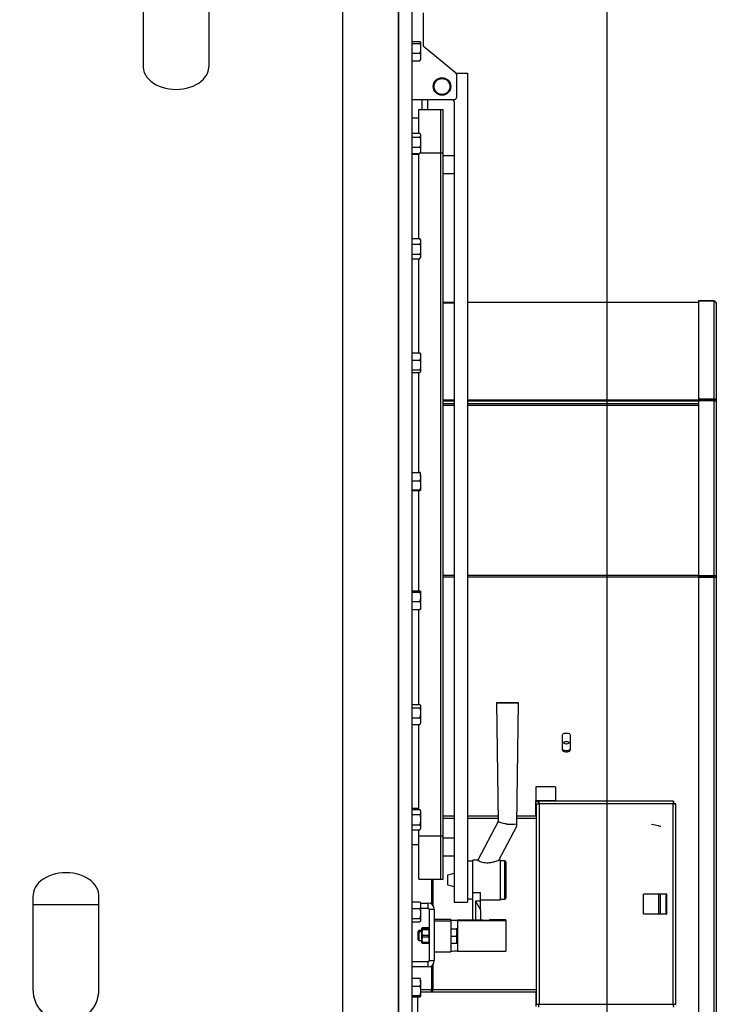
# Model space of a CAD drawing. Header units: metres. Extents: x -44 to 208, y -13 to 238.
# Tile 60 of 154: x 30.947 to 31.576, y 101.257 to 102.146. Entities that reach past the tile are written whole.
import ezdxf

# ---------------------------------------------------------------- set-up
doc = ezdxf.new("R2010")
doc.units = ezdxf.units.M
doc.header["$MEASUREMENT"] = 0
doc.layers.add('HTC-EST', color=253, linetype='Continuous')

# ---------------------------------------------------------------- blocks, each defined once
blk = doc.blocks.new('LS- 19')
for p, q in [((-131.12641, 57.59345), (-131.12641, 58.76537)), ((-131.1138, 57.59345), (-131.1138, 58.76537)), ((-131.17686, 58.73557), (-131.17686, 57.62325)), ((-131.12641, 58.73557), (-131.12641, 57.62325)), ((-131.35692, 58.62099), (-131.35692, 58.55421)), ((-131.29734, 58.55421), (-131.29734, 58.62099)), ((-131.10387, 58.60238), (-131.10387, 58.57259)), ((-131.1138, 58.57645), (-131.10706, 58.57645)), ((-131.10635, 58.57571), (-131.10644, 58.57586)), ((-131.10635, 58.57571), (-131.10635, 58.57556)), ((-131.10635, 58.57556), (-131.10635, 58.57032)), ((-131.1138, 58.57466), (-131.10706, 58.57466)), ((-131.1138, 58.56598), (-131.10706, 58.56598)), ((-131.10635, 58.57032), (-131.10635, 58.56253)), ((-131.10387, 58.57259), (-131.07479, 58.54836)), ((-131.1138, 58.55908), (-131.10706, 58.55908)), ((-131.10644, 58.55966), (-131.10635, 58.55982)), ((-131.10635, 58.56253), (-131.10635, 58.55982)), ((-131.0743, 58.54776), (-131.06414, 58.54776)), ((-131.07407, 58.54683), (-131.07407, 58.52591)), ((-131.06414, 58.54776), (-131.06414, 57.79992)), ((-131.07606, 58.52393), (-131.1138, 58.52393)), ((-131.10486, 58.51499), (-131.10486, 58.52393)), ((-131.09989, 58.51499), (-131.09989, 58.52393)), ((-131.07606, 58.52194), (-131.07606, 57.79992)), ((-131.10784, 58.51499), (-131.08798, 58.51499)), ((-131.10784, 58.49363), (-131.10784, 58.51499)), ((-131.08798, 58.51499), (-131.08599, 58.51499)), ((-131.08798, 58.47594), (-131.08798, 58.51499)), ((-131.08798, 58.47594), (-131.08798, 58.51499)), ((-131.08599, 58.47594), (-131.08599, 58.51499)), ((-131.10784, 58.50715), (-131.1138, 58.50715)), ((-131.1138, 58.49363), (-131.10706, 58.49363)), ((-131.1138, 58.49012), (-131.10706, 58.49012)), ((-131.10635, 58.49248), (-131.10673, 58.49313)), ((-131.10635, 58.49248), (-131.10635, 58.49188)), ((-131.10635, 58.49188), (-131.10635, 58.48558)), ((-131.1138, 58.48103), (-131.10706, 58.48103)), ((-131.10635, 58.48558), (-131.10635, 58.47823)), ((-131.10635, 58.47823), (-131.10635, 58.47659)), ((-131.1138, 58.47544), (-131.10706, 58.47544)), ((-131.10784, 58.47454), (-131.1138, 58.47454)), ((-131.10784, 58.39874), (-131.10784, 58.47544)), ((-131.10674, 58.47594), (-131.08798, 58.47594)), ((-131.10673, 58.47594), (-131.10635, 58.47659)), ((-131.08798, 58.47594), (-131.08599, 58.47594)), ((-131.08798, 57.85958), (-131.08798, 58.47594)), ((-131.08798, 57.85958), (-131.08798, 58.47594)), ((-131.08599, 57.85958), (-131.08599, 58.47594)), ((-131.07606, 58.47327), (-131.08599, 58.47327)), ((-131.08599, 58.45738), (-131.07606, 58.45738)), ((-131.1138, 58.39874), (-131.10706, 58.39874)), ((-131.1069, 58.39845), (-131.10706, 58.39874)), ((-131.10635, 58.39753), (-131.10688, 58.39846)), ((-131.10635, 58.39753), (-131.10635, 58.39619)), ((-131.1138, 58.39365), (-131.10706, 58.39365)), ((-131.10635, 58.39619), (-131.10635, 58.38907)), ((-131.10635, 58.38907), (-131.10635, 58.38246)), ((-131.1138, 58.38449), (-131.10706, 58.38449)), ((-131.1138, 58.38043), (-131.10706, 58.38043)), ((-131.10784, 58.29542), (-131.10784, 58.38043)), ((-131.10688, 58.38071), (-131.10635, 58.38164)), ((-131.10635, 58.38246), (-131.10635, 58.38164)), ((-131.07606, 58.34078), (-131.08599, 58.34078)), ((-131.08599, 58.34047), (-131.07606, 58.34047)), ((-130.85558, 58.34078), (-131.06414, 58.34078)), ((-130.84167, 58.34228), (-130.85558, 58.34228)), ((-130.85558, 58.34228), (-130.85558, 58.34219)), ((-130.84167, 58.34219), (-130.85558, 58.34219)), ((-130.85558, 58.34219), (-130.85558, 58.25382)), ((-130.84167, 58.34228), (-130.84167, 58.34219)), ((-130.84167, 58.34219), (-130.84167, 58.25382)), ((-130.83939, 58.34012), (-130.83939, 58.25206)), ((-131.1138, 58.29542), (-131.10706, 58.29542)), ((-131.10635, 58.2945), (-131.10652, 58.29479)), ((-131.10635, 58.2945), (-131.10635, 58.29218)), ((-131.10635, 58.29218), (-131.10635, 58.2845)), ((-131.1138, 58.28893), (-131.10706, 58.28893)), ((-131.10635, 58.2845), (-131.10635, 58.27888)), ((-131.1138, 58.28007), (-131.10706, 58.28007)), ((-131.1138, 58.27769), (-131.10706, 58.27769)), ((-131.10784, 58.18764), (-131.10784, 58.27769)), ((-131.10652, 58.27832), (-131.10635, 58.27861)), ((-131.10635, 58.27888), (-131.10635, 58.27861)), ((-131.08599, 58.25321), (-131.07606, 58.25321)), ((-131.08599, 58.25214), (-131.07606, 58.25214)), ((-131.08599, 58.24971), (-131.07606, 58.24971)), ((-131.08599, 58.24823), (-131.07606, 58.24823)), ((-131.06414, 58.25321), (-130.85558, 58.25321)), ((-131.06414, 58.25214), (-130.85558, 58.25214)), ((-131.06414, 58.24971), (-130.85558, 58.24971)), ((-131.06414, 58.24823), (-130.85558, 58.24823)), ((-130.85558, 58.25382), (-130.85558, 58.25275)), ((-130.84167, 58.25382), (-130.85558, 58.25382)), ((-130.84167, 58.25275), (-130.85558, 58.25275)), ((-130.85558, 58.25231), (-130.85558, 58.09428)), ((-130.84167, 58.25231), (-130.85558, 58.25231)), ((-130.84167, 58.25382), (-130.84167, 58.25275)), ((-130.84167, 58.25231), (-130.84167, 58.09428)), ((-130.84089, 58.25321), (-130.84068, 58.25321)), ((-130.83939, 58.25206), (-130.83939, 58.09459)), ((-131.1138, 58.18764), (-131.10706, 58.18764)), ((-131.10635, 58.18383), (-131.10635, 58.18734)), ((-131.1138, 58.18001), (-131.10706, 58.18001)), ((-131.10635, 58.18383), (-131.10635, 58.1759)), ((-131.10635, 58.1759), (-131.10635, 58.17148)), ((-131.1138, 58.17178), (-131.10706, 58.17178)), ((-131.1138, 58.17118), (-131.10706, 58.17118)), ((-131.10784, 58.08074), (-131.10784, 58.17118)), ((-131.08599, 58.09486), (-131.07606, 58.09486)), ((-131.08599, 58.09328), (-131.07606, 58.09328)), ((-131.06414, 58.09486), (-130.85558, 58.09486)), ((-131.06414, 58.09328), (-130.85558, 58.09328)), ((-130.84167, 58.09428), (-130.85558, 58.09428)), ((-130.84167, 58.09385), (-130.85558, 58.09385)), ((-130.85558, 58.09271), (-130.85558, 58.09385)), ((-130.84167, 58.09271), (-130.85558, 58.09271)), ((-130.85558, 58.09271), (-130.85558, 57.61647)), ((-130.84167, 58.09271), (-130.84167, 58.09385)), ((-130.84167, 58.09271), (-130.84167, 57.61647)), ((-130.83939, 58.09459), (-130.83939, 57.61863)), ((-131.1138, 58.08074), (-131.10706, 58.08074)), ((-131.1138, 58.07954), (-131.10706, 58.07954)), ((-131.10635, 58.08014), (-131.10635, 58.07531)), ((-131.1138, 58.07107), (-131.10706, 58.07107)), ((-131.10635, 58.07531), (-131.10635, 58.06743)), ((-131.1138, 58.06379), (-131.10706, 58.06379)), ((-131.10784, 57.97839), (-131.10784, 58.06379)), ((-131.10635, 58.06743), (-131.10635, 58.06432)), ((-131.03786, 57.97967), (-131.03636, 57.87245)), ((-131.01945, 57.87043), (-131.01792, 57.97967)), ((-131.1138, 57.97823), (-131.10706, 57.97823)), ((-131.1138, 57.97529), (-131.10706, 57.97529)), ((-131.10635, 57.97718), (-131.10661, 57.97763)), ((-131.10635, 57.97718), (-131.10635, 57.97676)), ((-131.10635, 57.97676), (-131.10635, 57.97079)), ((-131.10635, 57.97079), (-131.10635, 57.96326)), ((-131.1138, 57.96629), (-131.10706, 57.96629)), ((-131.10635, 57.96326), (-131.10635, 57.96129)), ((-131.1138, 57.96024), (-131.10706, 57.96024)), ((-131.10784, 57.88346), (-131.10784, 57.96024)), ((-131.10706, 57.96024), (-131.10663, 57.96085)), ((-131.10661, 57.96084), (-131.10635, 57.96129)), ((-130.97823, 57.93683), (-130.97823, 57.95082)), ((-130.97128, 57.95082), (-130.97128, 57.93683)), ((-131.00241, 57.90401), (-131.00241, 57.8914)), ((-130.98454, 57.90401), (-131.00241, 57.90401)), ((-130.98454, 57.90401), (-130.98454, 57.8914)), ((-130.98454, 57.8914), (-131.00241, 57.8914)), ((-131.00241, 57.8904), (-131.00241, 57.8914)), ((-130.87812, 57.8909), (-130.99958, 57.8909)), ((-130.99958, 57.8909), (-130.99958, 57.88891)), ((-130.98454, 57.8909), (-130.98454, 57.8914)), ((-130.87812, 57.8909), (-130.87812, 57.88891)), ((-131.10784, 57.88428), (-131.1138, 57.88428)), ((-131.1138, 57.88346), (-131.10706, 57.88346)), ((-131.10635, 57.88223), (-131.10706, 57.88346)), ((-131.10635, 57.88223), (-131.10635, 57.88117)), ((-131.00241, 57.87749), (-131.00241, 57.8904)), ((-130.99958, 57.8904), (-131.00241, 57.8904)), ((-131.00192, 57.88856), (-131.00192, 57.70752)), ((-131.00192, 57.88856), (-130.99993, 57.88856)), ((-130.99943, 57.88842), (-130.99943, 57.70766)), ((-130.87827, 57.88842), (-130.99943, 57.88842)), ((-130.87827, 57.70766), (-130.87827, 57.88842)), ((-130.87579, 57.88856), (-130.87777, 57.88856)), ((-130.87579, 57.70752), (-130.87579, 57.88856)), ((-131.1138, 57.87887), (-131.10706, 57.87887)), ((-131.10635, 57.88117), (-131.10635, 57.87429)), ((-131.10635, 57.87429), (-131.10635, 57.8674)), ((-131.07606, 57.87749), (-131.08599, 57.87749)), ((-131.08599, 57.87551), (-131.07606, 57.87551)), ((-131.03643, 57.87749), (-131.06414, 57.87749)), ((-131.06414, 57.87551), (-131.0364, 57.87551)), ((-131.01938, 57.87551), (-131.00192, 57.87551)), ((-131.00241, 57.87749), (-131.01935, 57.87749)), ((-131.00192, 57.87749), (-131.00241, 57.87749)), ((-131.1138, 57.8697), (-131.10706, 57.8697)), ((-131.1138, 57.86511), (-131.10706, 57.86511)), ((-131.10784, 57.85958), (-131.10784, 57.86511)), ((-131.10706, 57.86511), (-131.10635, 57.86634)), ((-131.10635, 57.8674), (-131.10635, 57.86634)), ((-131.03636, 57.87247), (-131.05473, 57.83766)), ((-131.03564, 57.83766), (-131.01945, 57.86834)), ((-131.01945, 57.86834), (-131.01945, 57.87043)), ((-131.10784, 57.85958), (-131.08798, 57.85958)), ((-131.10784, 57.82053), (-131.10784, 57.85958)), ((-131.08798, 57.85958), (-131.08599, 57.85958)), ((-131.08798, 57.82053), (-131.08798, 57.85958)), ((-131.08599, 57.82053), (-131.08599, 57.85958)), ((-131.07606, 57.85752), (-131.08599, 57.85752)), ((-131.10784, 57.85167), (-131.1138, 57.85167)), ((-131.08599, 57.84163), (-131.07606, 57.84163)), ((-131.05473, 57.83766), (-131.05917, 57.83766)), ((-131.05917, 57.80837), (-131.05917, 57.83766)), ((-131.03435, 57.83766), (-131.03569, 57.83766)), ((-131.03435, 57.8019), (-131.03435, 57.83766)), ((-131.05917, 57.83667), (-131.06414, 57.83667)), ((-131.03037, 57.83716), (-131.03435, 57.83716)), ((-131.03037, 57.80286), (-131.03037, 57.83716)), ((-131.02938, 57.83617), (-131.02938, 57.80383)), ((-131.10784, 57.82053), (-131.08798, 57.82053)), ((-131.09652, 57.82053), (-131.09652, 57.79806)), ((-131.09532, 57.82053), (-131.09532, 57.79702)), ((-131.08798, 57.82053), (-131.08599, 57.82053)), ((-131.07606, 57.82574), (-131.08202, 57.82414)), ((-131.08202, 57.82414), (-131.08202, 57.81542)), ((-131.08202, 57.81542), (-131.07606, 57.81382)), ((-131.45624, 57.80532), (-131.45624, 57.79768)), ((-131.39665, 57.79768), (-131.39665, 57.80532)), ((-131.06414, 57.8029), (-131.05917, 57.8029)), ((-131.05222, 57.80837), (-131.05917, 57.80837)), ((-131.05917, 57.78349), (-131.05917, 57.80837)), ((-131.05222, 57.80073), (-131.05222, 57.80837)), ((-131.05222, 57.8019), (-131.03435, 57.8019)), ((-131.03435, 57.8024), (-131.03037, 57.8024)), ((-131.03037, 57.8024), (-131.03037, 57.80286)), ((-131.02938, 57.80383), (-131.02938, 57.80339)), ((-130.90506, 57.7891), (-130.90506, 57.80698)), ((-130.89142, 57.80698), (-130.90506, 57.80698)), ((-130.89142, 57.7891), (-130.89142, 57.80698)), ((-130.8897, 57.80698), (-130.89142, 57.80698)), ((-130.8897, 57.7891), (-130.8897, 57.80698)), ((-130.88473, 57.80698), (-130.8897, 57.80698)), ((-130.88473, 57.7891), (-130.88473, 57.80698)), ((-130.8842, 57.80698), (-130.88473, 57.80698)), ((-130.8842, 57.7891), (-130.8842, 57.80698)), ((-131.45624, 57.79768), (-131.45624, 57.72121)), ((-131.39665, 57.72121), (-131.39665, 57.79768)), ((-131.1138, 57.80006), (-131.10706, 57.80006)), ((-131.1138, 57.79401), (-131.10706, 57.79401)), ((-131.10662, 57.79945), (-131.10706, 57.80006)), ((-131.10635, 57.799), (-131.10661, 57.79946)), ((-131.10635, 57.799), (-131.10635, 57.79703)), ((-131.10635, 57.799), (-131.09965, 57.799)), ((-131.10635, 57.79703), (-131.10635, 57.78951)), ((-131.10635, 57.79428), (-131.09965, 57.79428)), ((-131.09965, 57.79428), (-131.09965, 57.799)), ((-131.09865, 57.79329), (-131.09865, 57.74711)), ((-131.09394, 57.79329), (-131.09865, 57.79329)), ((-131.09394, 57.79329), (-131.09394, 57.74711)), ((-131.07606, 57.79992), (-131.06414, 57.79992)), ((-131.05222, 57.80073), (-131.05669, 57.80073)), ((-131.05669, 57.80073), (-131.05669, 57.78349)), ((-131.05669, 57.80073), (-131.05222, 57.79289)), ((-131.05222, 57.79289), (-131.05222, 57.80073)), ((-131.1138, 57.78501), (-131.10706, 57.78501)), ((-131.10635, 57.78951), (-131.10635, 57.78354)), ((-131.07904, 57.78426), (-131.09394, 57.78426)), ((-131.07904, 57.78356), (-131.07904, 57.78426)), ((-131.05222, 57.79289), (-131.05222, 57.78349)), ((-130.89142, 57.7891), (-130.90506, 57.7891)), ((-130.8897, 57.7891), (-130.89142, 57.7891)), ((-130.88473, 57.7891), (-130.8897, 57.7891)), ((-130.8842, 57.7891), (-130.88473, 57.7891)), ((-131.1138, 57.78206), (-131.10706, 57.78206)), ((-131.10661, 57.78266), (-131.10635, 57.78311)), ((-131.10635, 57.78354), (-131.10635, 57.78311)), ((-131.10493, 57.77665), (-131.10511, 57.77634)), ((-131.10511, 57.77531), (-131.10511, 57.77634)), ((-131.10493, 57.77562), (-131.10511, 57.77531)), ((-131.10511, 57.76302), (-131.10511, 57.77531)), ((-131.10459, 57.77575), (-131.10453, 57.77607)), ((-131.10453, 57.77607), (-131.10453, 57.77665)), ((-131.09923, 57.77665), (-131.10453, 57.77665)), ((-131.10453, 57.77607), (-131.09923, 57.77607)), ((-131.10453, 57.77503), (-131.10453, 57.77562)), ((-131.09923, 57.77562), (-131.10453, 57.77562)), ((-131.09923, 57.77607), (-131.09923, 57.77665)), ((-131.09923, 57.77607), (-131.09916, 57.77575)), ((-131.09923, 57.77503), (-131.09923, 57.77562)), ((-131.09865, 57.77634), (-131.09883, 57.77665)), ((-131.09865, 57.77531), (-131.09883, 57.77562)), ((-131.09394, 57.7829), (-131.07904, 57.7829)), ((-131.07904, 57.7829), (-131.07904, 57.78321)), ((-131.07904, 57.7829), (-131.07904, 57.7551)), ((-131.07904, 57.77562), (-131.07415, 57.77562)), ((-131.07415, 57.77562), (-131.07358, 57.77239)), ((-131.07358, 57.77562), (-131.07358, 57.77239)), ((-131.05024, 57.78349), (-131.07308, 57.78349)), ((-131.07308, 57.78329), (-131.02938, 57.78329)), ((-131.07308, 57.78329), (-131.07308, 57.75549)), ((-131.03534, 57.78403), (-131.04428, 57.78381)), ((-131.04428, 57.78381), (-131.04428, 57.78356)), ((-131.02938, 57.78403), (-131.03534, 57.78403)), ((-131.02938, 57.78329), (-131.02938, 57.78403)), ((-131.02938, 57.78329), (-131.02938, 57.75549)), ((-131.10784, 57.77417), (-131.10883, 57.77318)), ((-131.10883, 57.77318), (-131.10883, 57.77214)), ((-131.10784, 57.77314), (-131.10883, 57.77214)), ((-131.10883, 57.77214), (-131.10883, 57.76618)), ((-131.10511, 57.77417), (-131.10784, 57.77417)), ((-131.10784, 57.77417), (-131.10784, 57.77314)), ((-131.10511, 57.77314), (-131.10784, 57.77314)), ((-131.10784, 57.77314), (-131.10784, 57.76519)), ((-131.10453, 57.77503), (-131.09923, 57.77503)), ((-131.10453, 57.76858), (-131.10453, 57.76975)), ((-131.09923, 57.76975), (-131.10453, 57.76975)), ((-131.10453, 57.76858), (-131.09923, 57.76858)), ((-131.09923, 57.76858), (-131.09923, 57.76975)), ((-131.07904, 57.76916), (-131.07415, 57.76916)), ((-131.07415, 57.76916), (-131.07358, 57.76594)), ((-131.07358, 57.76594), (-131.07358, 57.77239)), ((-131.10883, 57.76618), (-131.10784, 57.76519)), ((-131.10784, 57.76519), (-131.10511, 57.76519)), ((-131.10511, 57.76302), (-131.10493, 57.76271)), ((-131.10453, 57.76271), (-131.10453, 57.76329)), ((-131.09923, 57.76329), (-131.10453, 57.76329)), ((-131.10453, 57.76271), (-131.09923, 57.76271)), ((-131.09923, 57.76271), (-131.09923, 57.76329)), ((-131.09883, 57.76271), (-131.09865, 57.76302)), ((-131.07904, 57.76271), (-131.07415, 57.76271)), ((-131.07358, 57.76271), (-131.07358, 57.76594)), ((-131.09394, 57.7551), (-131.07904, 57.7551)), ((-131.07308, 57.75549), (-131.02938, 57.75549)), ((-131.09965, 57.74611), (-131.1138, 57.74611)), ((-131.09965, 57.74139), (-131.1138, 57.74139)), ((-131.09965, 57.74139), (-131.09965, 57.74611)), ((-131.09865, 57.74711), (-131.09394, 57.74711)), ((-131.09652, 57.74233), (-131.09652, 57.72057)), ((-131.09532, 57.74338), (-131.09532, 57.72057)), ((-131.1138, 57.73123), (-131.10706, 57.73123)), ((-131.1138, 57.72396), (-131.10706, 57.72396)), ((-131.10635, 57.7276), (-131.10635, 57.7307)), ((-131.10635, 57.7276), (-131.10635, 57.71972)), ((-131.45624, 57.72121), (-131.45624, 57.72112)), ((-131.39665, 57.72112), (-131.39665, 57.72121)), ((-131.1138, 57.71548), (-131.10706, 57.71548)), ((-131.1138, 57.71428), (-131.10706, 57.71428)), ((-131.10883, 57.68069), (-131.10883, 57.71428)), ((-131.09652, 57.72057), (-131.10635, 57.72057)), ((-131.10635, 57.71972), (-131.10635, 57.71488)), ((-131.09652, 57.71859), (-131.10635, 57.71859)), ((-131.09532, 57.72057), (-131.09652, 57.72057)), ((-131.09652, 57.71859), (-131.09652, 57.72057)), ((-131.09532, 57.71859), (-131.09652, 57.71859)), ((-131.00192, 57.72057), (-131.09532, 57.72057)), ((-131.09532, 57.71859), (-131.09532, 57.72057)), ((-131.00241, 57.71859), (-131.09532, 57.71859)), ((-131.00241, 57.71859), (-131.00241, 57.70568)), ((-131.00241, 57.71859), (-131.00192, 57.71859)), ((-130.99943, 57.70766), (-130.87827, 57.70766))]:
    blk.add_line(p, q)
blk.add_lwpolyline([(-132.03937, 57.61828), (-131.8904, 57.61828), (-131.8904, 57.28557), (-130.93786, 57.28557), (-130.93786, 59.07325), (-131.8904, 59.07325), (-131.8904, 58.74054), (-132.03937, 58.74054), (-132.03937, 57.61828)])
at = {"flags": 128}
for points in [[(-131.35692, 58.55421), (-131.35688, 58.55301), (-131.35652, 58.55075), (-131.35582, 58.54852), (-131.35478, 58.54636), (-131.35341, 58.5443), (-131.35174, 58.54235), (-131.34978, 58.54054), (-131.34756, 58.53889), (-131.34509, 58.53742), (-131.34242, 58.53614), (-131.33956, 58.53508), (-131.33656, 58.53425), (-131.33345, 58.53364), (-131.33027, 58.53328), (-131.32704, 58.53316), (-131.32382, 58.53329), (-131.32064, 58.53367), (-131.31754, 58.53428)], [(-131.31754, 58.53428), (-131.31454, 58.53513), (-131.3117, 58.53621), (-131.30903, 58.53749), (-131.30658, 58.53897), (-131.30437, 58.54063), (-131.30242, 58.54245), (-131.30077, 58.54441), (-131.29942, 58.54648), (-131.2984, 58.54864), (-131.29771, 58.55087), (-131.29737, 58.55313), (-131.29734, 58.55421)], [(-131.01792, 57.97967), (-131.0181, 57.97964), (-131.01864, 57.97962), (-131.01951, 57.9796), (-131.02068, 57.97958), (-131.02211, 57.97956), (-131.02375, 57.97955), (-131.02554, 57.97954), (-131.02742, 57.97954), (-131.02931, 57.97954), (-131.03115, 57.97954), (-131.03287, 57.97955), (-131.03442, 57.97957), (-131.03573, 57.97959), (-131.03675, 57.97961), (-131.03745, 57.97963), (-131.03781, 57.97965), (-131.03781, 57.97968), (-131.03745, 57.9797), (-131.03675, 57.97972), (-131.03573, 57.97975), (-131.03442, 57.97976), (-131.03287, 57.97978), (-131.03115, 57.97979), (-131.02931, 57.97979), (-131.02742, 57.97979), (-131.02554, 57.97979), (-131.02375, 57.97978), (-131.02211, 57.97977), (-131.02068, 57.97975), (-131.01951, 57.97974), (-131.01864, 57.97971), (-131.0181, 57.97969), (-131.01792, 57.97967)], [(-130.97823, 57.95082), (-130.97802, 57.95138), (-130.97742, 57.95187), (-130.9765, 57.95223), (-130.97536, 57.95243), (-130.97415, 57.95243), (-130.97302, 57.95223), (-130.97209, 57.95187), (-130.97149, 57.95138), (-130.97128, 57.95082)], [(-130.97724, 57.94369), (-130.97705, 57.94414), (-130.97651, 57.94451), (-130.97571, 57.94477), (-130.97476, 57.94486), (-130.97381, 57.94477), (-130.973, 57.94451), (-130.97246, 57.94414), (-130.97227, 57.94369), (-130.97246, 57.94324), (-130.973, 57.94287), (-130.97381, 57.94261), (-130.97476, 57.94252), (-130.97571, 57.94261), (-130.97651, 57.94287), (-130.97705, 57.94324), (-130.97724, 57.94369)], [(-130.97128, 57.93797), (-130.97149, 57.93741), (-130.97209, 57.93692), (-130.97302, 57.93656), (-130.97415, 57.93636), (-130.97536, 57.93636), (-130.9765, 57.93656), (-130.97742, 57.93692), (-130.97802, 57.93741), (-130.97823, 57.93797)], [(-130.97128, 57.93683), (-130.97149, 57.93627), (-130.97209, 57.93578), (-130.97302, 57.93542), (-130.97415, 57.93522), (-130.97536, 57.93522), (-130.9765, 57.93542), (-130.97742, 57.93578), (-130.97802, 57.93627), (-130.97823, 57.93683)], [(-131.42645, 57.82641), (-131.42967, 57.82628), (-131.43285, 57.82591), (-131.43596, 57.8253), (-131.43896, 57.82446), (-131.44181, 57.82339), (-131.44448, 57.82211), (-131.44694, 57.82063), (-131.44915, 57.81897), (-131.45111, 57.81715), (-131.45277, 57.8152), (-131.45412, 57.81312), (-131.45515, 57.81096), (-131.45585, 57.80873), (-131.4562, 57.80646), (-131.45624, 57.80532)], [(-131.39665, 57.80532), (-131.39669, 57.80646), (-131.39704, 57.80873), (-131.39774, 57.81096), (-131.39877, 57.81312), (-131.40012, 57.8152), (-131.40178, 57.81715), (-131.40374, 57.81897), (-131.40596, 57.82063), (-131.40841, 57.82211), (-131.41108, 57.82339), (-131.41393, 57.82446), (-131.41693, 57.8253), (-131.42004, 57.82591), (-131.42322, 57.82628), (-131.42645, 57.82641)], [(-131.45624, 57.79768), (-131.45607, 57.79768), (-131.45554, 57.79768), (-131.45468, 57.79769), (-131.45349, 57.79769), (-131.45198, 57.79769), (-131.45016, 57.79769), (-131.44808, 57.7977), (-131.44573, 57.7977), (-131.44317, 57.7977), (-131.4404, 57.7977), (-131.43747, 57.7977), (-131.43442, 57.7977), (-131.43127, 57.79771), (-131.42806, 57.79771), (-131.42483, 57.79771), (-131.42163, 57.79771), (-131.41847, 57.7977), (-131.41542, 57.7977), (-131.41249, 57.7977), (-131.40973, 57.7977), (-131.40716, 57.7977), (-131.40481, 57.7977), (-131.40273, 57.79769), (-131.40092, 57.79769), (-131.3994, 57.79769), (-131.39821, 57.79769), (-131.39735, 57.79768), (-131.39683, 57.79768), (-131.39665, 57.79768)]]:
    blk.add_lwpolyline(points, dxfattribs=at)
for radius in [0.00788, 0.00714]:
    blk.add_circle((-131.08698, 58.53584), radius)
for centre, radius, start, end in [((-131.07606, 58.54683), 0.00199, 0, 50.19443), ((-131.07804, 58.52194), 0.00199, 0, 90), ((-131.07606, 58.52591), 0.00199, 270, 0), ((-131.02563, 58.02145), 0.15115, 269.14447, 272.34523), ((-131.03037, 57.83617), 0.000993, 0, 90), ((-131.03037, 57.80339), 0.000993, 270, 0), ((-131.09965, 57.79329), 0.00571, 0, 90), ((-131.09965, 57.79329), 0.000993, 0, 90), ((-131.07457, 57.89805), 0.11458, 267.7642, 270.74462), ((-131.07457, 57.66872), 0.11458, 89.25538, 92.2358), ((-131.04875, 57.89805), 0.11458, 269.25537, 272.2358), ((-131.07457, 57.64083), 0.11466, 89.25651, 92.23466), ((-131.09965, 57.74711), 0.00571, 270, 0), ((-131.09965, 57.74711), 0.000993, 270, 0)]:
    blk.add_arc(centre, radius, start, end)
for centre, major_axis, ratio, start_param, end_param in [((-130.89789, 57.87043), (0.00844, -0.00209), 0.012254, -1.567761, -0.003035), ((-131.42645, 57.72121), (0.02979, 0), 0.999053, 3.141593, 6.283185), ((-131.42645, 57.72112), (0, -0.02981), 0.999609, 4.712389, 6.283185), ((-131.42645, 57.72112), (0, -0.02981), 0.999609, 0, 1.570796)]:
    blk.add_ellipse(centre, major_axis=major_axis, ratio=ratio, start_param=start_param, end_param=end_param)
for points, knots in [([(-131.10706, 58.57645), (-131.10678, 58.57623), (-131.1064, 58.57594), (-131.10636, 58.57564), (-131.10635, 58.57556)], [0, 0, 0, 0, 0.731376, 1, 1, 1, 1]), ([(-131.10635, 58.57556), (-131.10643, 58.57533), (-131.10654, 58.57503), (-131.10695, 58.57474), (-131.10706, 58.57466)], [0, 0, 0, 0, 0.742437, 1, 1, 1, 1]), ([(-131.10706, 58.57466), (-131.10686, 58.57396), (-131.10646, 58.57253), (-131.10639, 58.57106), (-131.10635, 58.57032)], [0, 0, 0, 0, 0.4954598, 1, 1, 1, 1]), ([(-131.10635, 58.57032), (-131.10635, 58.57022), (-131.10636, 58.56944), (-131.10651, 58.56797), (-131.10688, 58.56664), (-131.10706, 58.56598)], [0, 0, 0, 0, 0.0700805, 0.530779, 1, 1, 1, 1]), ([(-131.10706, 58.56598), (-131.10686, 58.56542), (-131.10646, 58.56428), (-131.10639, 58.56312), (-131.10635, 58.56253)], [0, 0, 0, 0, 0.495449, 1, 1, 1, 1]), ([(-131.10635, 58.56253), (-131.10635, 58.56244), (-131.10636, 58.56182), (-131.10651, 58.56066), (-131.10688, 58.55961), (-131.10706, 58.55908)], [0, 0, 0, 0, 0.0700714, 0.5307786, 1, 1, 1, 1]), ([(-131.10706, 58.55908), (-131.10695, 58.55915), (-131.10666, 58.55934), (-131.10658, 58.55954), (-131.10653, 58.55967)], [0, 0, 0, 0, 0.388152, 1, 1, 1, 1]), ([(-131.10706, 58.49363), (-131.10678, 58.49321), (-131.1064, 58.49263), (-131.10636, 58.49204), (-131.10635, 58.49188)], [0, 0, 0, 0, 0.731372, 1, 1, 1, 1]), ([(-131.10635, 58.49188), (-131.10643, 58.49144), (-131.10654, 58.49084), (-131.10695, 58.49027), (-131.10706, 58.49012)], [0, 0, 0, 0, 0.742452, 1, 1, 1, 1]), ([(-131.10706, 58.49012), (-131.10686, 58.48939), (-131.10646, 58.48789), (-131.10639, 58.48635), (-131.10635, 58.48558)], [0, 0, 0, 0, 0.495452, 1, 1, 1, 1]), ([(-131.10635, 58.48558), (-131.10635, 58.48547), (-131.10636, 58.48465), (-131.10651, 58.48311), (-131.10688, 58.48173), (-131.10706, 58.48103)], [0, 0, 0, 0, 0.070081, 0.530784, 1, 1, 1, 1]), ([(-131.10706, 58.48103), (-131.10686, 58.48057), (-131.10646, 58.47966), (-131.10639, 58.47871), (-131.10635, 58.47823)], [0, 0, 0, 0, 0.495458, 1, 1, 1, 1]), ([(-131.10635, 58.47823), (-131.10635, 58.47817), (-131.10636, 58.47767), (-131.10651, 58.47672), (-131.10688, 58.47587), (-131.10706, 58.47544)], [0, 0, 0, 0, 0.070086, 0.53078, 1, 1, 1, 1]), ([(-131.10706, 58.47544), (-131.10694, 58.47559), (-131.10679, 58.47575), (-131.10674, 58.47593), (-131.10674, 58.47595)], [0, 0, 0, 0, 0.8703916, 1, 1, 1, 1]), ([(-131.10706, 58.39874), (-131.10678, 58.39813), (-131.1064, 58.39729), (-131.10636, 58.39642), (-131.10635, 58.39619)], [0, 0, 0, 0, 0.731376, 1, 1, 1, 1]), ([(-131.10635, 58.39619), (-131.10643, 58.39555), (-131.10654, 58.39469), (-131.10695, 58.39386), (-131.10706, 58.39365)], [0, 0, 0, 0, 0.742464, 1, 1, 1, 1]), ([(-131.10706, 58.39365), (-131.10686, 58.3929), (-131.10646, 58.3914), (-131.10639, 58.38985), (-131.10635, 58.38907)], [0, 0, 0, 0, 0.495455, 1, 1, 1, 1]), ([(-131.10635, 58.38907), (-131.10635, 58.38896), (-131.10636, 58.38814), (-131.10651, 58.38659), (-131.10688, 58.38519), (-131.10706, 58.38449)], [0, 0, 0, 0, 0.070091, 0.53079, 1, 1, 1, 1]), ([(-131.10706, 58.38449), (-131.10686, 58.38416), (-131.10646, 58.3835), (-131.10639, 58.38281), (-131.10635, 58.38246)], [0, 0, 0, 0, 0.495466, 1, 1, 1, 1]), ([(-131.10635, 58.38246), (-131.10635, 58.38241), (-131.10636, 58.38205), (-131.10648, 58.38146), (-131.10678, 58.38094), (-131.1069, 58.38072)], [0, 0, 0, 0, 0.082113, 0.621964, 1, 1, 1, 1]), ([(-130.83939, 58.34012), (-130.83942, 58.3404), (-130.83949, 58.34095), (-130.84002, 58.34165), (-130.84078, 58.34215), (-130.84138, 58.34224), (-130.84167, 58.34228)], [0, 0, 0, 0, 0.250008, 0.500012, 0.749995, 1, 1, 1, 1]), ([(-130.84167, 58.34219), (-130.84138, 58.34214), (-130.84078, 58.34206), (-130.84002, 58.34158), (-130.83949, 58.34091), (-130.83942, 58.34038), (-130.83939, 58.34012)], [0, 0, 0, 0, 0.25, 0.499988, 0.749998, 1, 1, 1, 1]), ([(-131.10706, 58.29542), (-131.10678, 58.29464), (-131.1064, 58.29357), (-131.10636, 58.29247), (-131.10635, 58.29218)], [0, 0, 0, 0, 0.73138, 1, 1, 1, 1]), ([(-131.10653, 58.29478), (-131.10654, 58.29481), (-131.10662, 58.29503), (-131.10685, 58.29524), (-131.10706, 58.29542)], [0, 0, 0, 0, 0.130765, 1, 1, 1, 1]), ([(-131.10635, 58.29218), (-131.10643, 58.29136), (-131.10654, 58.29026), (-131.10695, 58.28921), (-131.10706, 58.28893)], [0, 0, 0, 0, 0.742453, 1, 1, 1, 1]), ([(-131.10706, 58.28893), (-131.10686, 58.28821), (-131.10646, 58.28676), (-131.10639, 58.28526), (-131.10635, 58.2845)], [0, 0, 0, 0, 0.4954585, 1, 1, 1, 1]), ([(-131.10635, 58.2845), (-131.10635, 58.2844), (-131.10636, 58.2836), (-131.10651, 58.2821), (-131.10688, 58.28075), (-131.10706, 58.28007)], [0, 0, 0, 0, 0.070085, 0.530786, 1, 1, 1, 1]), ([(-131.10706, 58.28007), (-131.10686, 58.27988), (-131.10646, 58.27949), (-131.10639, 58.27909), (-131.10635, 58.27888)], [0, 0, 0, 0, 0.495466, 1, 1, 1, 1]), ([(-131.10635, 58.27888), (-131.10635, 58.27885), (-131.10636, 58.27864), (-131.10651, 58.27824), (-131.10688, 58.27788), (-131.10706, 58.27769)], [0, 0, 0, 0, 0.0700853, 0.5307857, 1, 1, 1, 1]), ([(-130.83939, 58.25206), (-130.83942, 58.2523), (-130.83949, 58.25277), (-130.84002, 58.25336), (-130.84078, 58.25377), (-130.84138, 58.2538), (-130.84167, 58.25382)], [0, 0, 0, 0, 0.25, 0.500005, 0.749995, 1, 1, 1, 1]), ([(-130.84068, 58.25206), (-130.8407, 58.25216), (-130.84073, 58.25235), (-130.84096, 58.25259), (-130.84128, 58.25274), (-130.84154, 58.25275), (-130.84167, 58.25275)], [0, 0, 0, 0, 0.25, 0.500002, 0.75001, 1, 1, 1, 1]), ([(-130.84167, 58.25231), (-130.84138, 58.25229), (-130.84078, 58.25225), (-130.84002, 58.25218), (-130.83949, 58.25212), (-130.83942, 58.25208), (-130.83939, 58.25206)], [0, 0, 0, 0, 0.2500034, 0.5000111, 0.7500096, 1, 1, 1, 1]), ([(-131.10706, 58.18764), (-131.10678, 58.18672), (-131.1064, 58.18546), (-131.10636, 58.18417), (-131.10635, 58.18383)], [0, 0, 0, 0, 0.731378, 1, 1, 1, 1]), ([(-131.10635, 58.18734), (-131.10635, 58.18735), (-131.10636, 58.1874), (-131.10651, 58.1875), (-131.10688, 58.18759), (-131.10706, 58.18764)], [0, 0, 0, 0, 0.070107, 0.530786, 1, 1, 1, 1]), ([(-131.10635, 58.18383), (-131.10643, 58.18287), (-131.10654, 58.18158), (-131.10695, 58.18033), (-131.10706, 58.18001)], [0, 0, 0, 0, 0.742449, 1, 1, 1, 1]), ([(-131.10706, 58.18001), (-131.10686, 58.17935), (-131.10646, 58.178), (-131.10639, 58.1766), (-131.10635, 58.1759)], [0, 0, 0, 0, 0.495463, 1, 1, 1, 1]), ([(-131.10635, 58.1759), (-131.10635, 58.1758), (-131.10636, 58.17506), (-131.10651, 58.17367), (-131.10688, 58.17242), (-131.10706, 58.17178)], [0, 0, 0, 0, 0.070092, 0.530786, 1, 1, 1, 1]), ([(-131.10706, 58.17178), (-131.10686, 58.17173), (-131.10646, 58.17164), (-131.10639, 58.17153), (-131.10635, 58.17148)], [0, 0, 0, 0, 0.495454, 1, 1, 1, 1]), ([(-131.10635, 58.17148), (-131.10635, 58.17147), (-131.10636, 58.17142), (-131.10651, 58.17132), (-131.10688, 58.17123), (-131.10706, 58.17118)], [0, 0, 0, 0, 0.0700813, 0.5307853, 1, 1, 1, 1]), ([(-130.83939, 58.09459), (-130.83942, 58.09456), (-130.83949, 58.09451), (-130.84002, 58.09443), (-130.84078, 58.09436), (-130.84138, 58.09431), (-130.84167, 58.09428)], [0, 0, 0, 0, 0.249991, 0.499989, 0.749996, 1, 1, 1, 1]), ([(-130.84167, 58.09271), (-130.84138, 58.09273), (-130.84078, 58.09277), (-130.84002, 58.0932), (-130.83949, 58.09383), (-130.83942, 58.09434), (-130.83939, 58.09459)], [0, 0, 0, 0, 0.250004, 0.499997, 0.750008, 1, 1, 1, 1]), ([(-130.84167, 58.09385), (-130.84155, 58.09386), (-130.84129, 58.09386), (-130.84103, 58.09397), (-130.84095, 58.09407), (-130.84093, 58.09408)], [0, 0, 0, 0, 0.458717, 0.917509, 1, 1, 1, 1]), ([(-131.10706, 58.08074), (-131.10686, 58.08064), (-131.10646, 58.08045), (-131.10639, 58.08024), (-131.10635, 58.08014)], [0, 0, 0, 0, 0.495456, 1, 1, 1, 1]), ([(-131.10635, 58.08014), (-131.10635, 58.08013), (-131.10636, 58.08002), (-131.10651, 58.07982), (-131.10688, 58.07964), (-131.10706, 58.07954)], [0, 0, 0, 0, 0.070094, 0.530783, 1, 1, 1, 1]), ([(-131.10706, 58.07954), (-131.10678, 58.07852), (-131.1064, 58.07713), (-131.10636, 58.07569), (-131.10635, 58.07531)], [0, 0, 0, 0, 0.731362, 1, 1, 1, 1]), ([(-131.10635, 58.07531), (-131.10643, 58.07424), (-131.10654, 58.07281), (-131.10695, 58.07143), (-131.10706, 58.07107)], [0, 0, 0, 0, 0.742445, 1, 1, 1, 1]), ([(-131.10706, 58.07107), (-131.10686, 58.07048), (-131.10646, 58.06929), (-131.10639, 58.06805), (-131.10635, 58.06743)], [0, 0, 0, 0, 0.49546, 1, 1, 1, 1]), ([(-131.10635, 58.06743), (-131.10635, 58.06734), (-131.10636, 58.06669), (-131.10651, 58.06546), (-131.10688, 58.06435), (-131.10706, 58.06379)], [0, 0, 0, 0, 0.070083, 0.530797, 1, 1, 1, 1]), ([(-131.10706, 58.06379), (-131.10686, 58.06389), (-131.10646, 58.06408), (-131.10639, 58.06428), (-131.10635, 58.06439)], [0, 0, 0, 0, 0.495454, 1, 1, 1, 1]), ([(-131.10706, 57.97823), (-131.10686, 57.97799), (-131.10646, 57.97751), (-131.10639, 57.97701), (-131.10635, 57.97676)], [0, 0, 0, 0, 0.495471, 1, 1, 1, 1]), ([(-131.10635, 57.97676), (-131.10635, 57.97673), (-131.10636, 57.97646), (-131.10651, 57.97596), (-131.10688, 57.97551), (-131.10706, 57.97529)], [0, 0, 0, 0, 0.07008, 0.530796, 1, 1, 1, 1]), ([(-131.10706, 57.97529), (-131.10678, 57.9742), (-131.1064, 57.97272), (-131.10636, 57.9712), (-131.10635, 57.97079)], [0, 0, 0, 0, 0.731361, 1, 1, 1, 1]), ([(-131.10635, 57.97079), (-131.10643, 57.96966), (-131.10654, 57.96813), (-131.10695, 57.96667), (-131.10706, 57.96629)], [0, 0, 0, 0, 0.742457, 1, 1, 1, 1]), ([(-131.10706, 57.96629), (-131.10686, 57.9658), (-131.10646, 57.96481), (-131.10639, 57.96378), (-131.10635, 57.96326)], [0, 0, 0, 0, 0.495461, 1, 1, 1, 1]), ([(-131.10635, 57.96326), (-131.10635, 57.96319), (-131.10636, 57.96265), (-131.10651, 57.96163), (-131.10688, 57.9607), (-131.10706, 57.96024)], [0, 0, 0, 0, 0.070094, 0.530786, 1, 1, 1, 1]), ([(-130.99943, 57.88842), (-130.99945, 57.88874), (-130.99947, 57.88939), (-130.99951, 57.89021), (-130.99954, 57.89079), (-130.99957, 57.89086), (-130.99958, 57.8909)], [0, 0, 0, 0, 0.249983, 0.499989, 0.749996, 1, 1, 1, 1]), ([(-130.87812, 57.8909), (-130.87814, 57.89086), (-130.87816, 57.89079), (-130.8782, 57.89021), (-130.87823, 57.88939), (-130.87826, 57.88874), (-130.87827, 57.88842)], [0, 0, 0, 0, 0.250004, 0.50001, 0.750017, 1, 1, 1, 1]), ([(-131.10706, 57.88346), (-131.10686, 57.88309), (-131.10646, 57.88233), (-131.10639, 57.88156), (-131.10635, 57.88117)], [0, 0, 0, 0, 0.495464, 1, 1, 1, 1]), ([(-131.00192, 57.88856), (-131.00188, 57.88855), (-131.00181, 57.88853), (-131.00123, 57.88849), (-131.00041, 57.88845), (-130.99976, 57.88843), (-130.99943, 57.88842)], [0, 0, 0, 0, 0.2500011, 0.5000078, 0.7500019, 1, 1, 1, 1]), ([(-130.87827, 57.88842), (-130.87794, 57.88843), (-130.87729, 57.88845), (-130.87647, 57.88849), (-130.8759, 57.88853), (-130.87582, 57.88855), (-130.87579, 57.88856)], [0, 0, 0, 0, 0.249995, 0.499999, 0.750002, 1, 1, 1, 1]), ([(-131.10635, 57.88117), (-131.10635, 57.88111), (-131.10636, 57.8807), (-131.10651, 57.87992), (-131.10688, 57.87923), (-131.10706, 57.87887)], [0, 0, 0, 0, 0.070079, 0.530792, 1, 1, 1, 1]), ([(-131.10706, 57.87887), (-131.10678, 57.87777), (-131.1064, 57.87626), (-131.10636, 57.8747), (-131.10635, 57.87429)], [0, 0, 0, 0, 0.731368, 1, 1, 1, 1]), ([(-131.10635, 57.87429), (-131.10643, 57.87313), (-131.10654, 57.87158), (-131.10695, 57.87009), (-131.10706, 57.8697)], [0, 0, 0, 0, 0.742467, 1, 1, 1, 1]), ([(-131.10706, 57.8697), (-131.10686, 57.86933), (-131.10646, 57.86858), (-131.10639, 57.8678), (-131.10635, 57.8674)], [0, 0, 0, 0, 0.495468, 1, 1, 1, 1]), ([(-131.10635, 57.8674), (-131.10635, 57.86735), (-131.10636, 57.86694), (-131.10651, 57.86616), (-131.10688, 57.86546), (-131.10706, 57.86511)], [0, 0, 0, 0, 0.070104, 0.530794, 1, 1, 1, 1]), ([(-131.03631, 57.87245), (-131.03626, 57.87243), (-131.03617, 57.87238), (-131.03494, 57.87205), (-131.03298, 57.87154), (-131.03087, 57.871), (-131.02933, 57.87062), (-131.02858, 57.87044), (-131.0282, 57.87035), (-131.02799, 57.87033), (-131.02789, 57.87032)], [0, 0, 0, 0, 0.177759, 0.383013, 0.591395, 0.805404, 0.912593, 0.952145, 0.978489, 1, 1, 1, 1]), ([(-131.05466, 57.83762), (-131.05468, 57.83763), (-131.0548, 57.83768), (-131.05419, 57.83732), (-131.05281, 57.83665), (-131.05066, 57.8359), (-131.04807, 57.83544), (-131.04562, 57.8354), (-131.04348, 57.83559), (-131.04166, 57.83589), (-131.03994, 57.83628), (-131.03816, 57.83678), (-131.03663, 57.83727), (-131.03576, 57.8376), (-131.03567, 57.83764), (-131.03564, 57.83766)], [0, 0, 0, 0, 0.024381, 0.123257, 0.222095, 0.319362, 0.41232, 0.505837, 0.571955, 0.639974, 0.707245, 0.776235, 0.874517, 0.951576, 1, 1, 1, 1]), ([(-131.10706, 57.80006), (-131.10686, 57.79957), (-131.10646, 57.79858), (-131.10639, 57.79755), (-131.10635, 57.79703)], [0, 0, 0, 0, 0.495451, 1, 1, 1, 1]), ([(-131.10635, 57.79703), (-131.10635, 57.79696), (-131.10636, 57.79642), (-131.10651, 57.7954), (-131.10688, 57.79448), (-131.10706, 57.79401)], [0, 0, 0, 0, 0.070089, 0.530774, 1, 1, 1, 1]), ([(-131.10706, 57.79401), (-131.10678, 57.79293), (-131.1064, 57.79144), (-131.10636, 57.78992), (-131.10635, 57.78951)], [0, 0, 0, 0, 0.731376, 1, 1, 1, 1]), ([(-131.10635, 57.78951), (-131.10643, 57.78838), (-131.10654, 57.78686), (-131.10695, 57.78539), (-131.10706, 57.78501)], [0, 0, 0, 0, 0.742433, 1, 1, 1, 1]), ([(-131.10706, 57.78501), (-131.10686, 57.78477), (-131.10646, 57.78429), (-131.10639, 57.78379), (-131.10635, 57.78354)], [0, 0, 0, 0, 0.495445, 1, 1, 1, 1]), ([(-131.10635, 57.78354), (-131.10635, 57.7835), (-131.10636, 57.78324), (-131.10651, 57.78274), (-131.10688, 57.78229), (-131.10706, 57.78206)], [0, 0, 0, 0, 0.070069, 0.530776, 1, 1, 1, 1]), ([(-131.10453, 57.77665), (-131.1047, 57.77665), (-131.10496, 57.77665), (-131.10485, 57.77665), (-131.10481, 57.77665)], [0, 0, 0, 0, 0.662224, 1, 1, 1, 1]), ([(-131.10453, 57.77562), (-131.1047, 57.77562), (-131.10496, 57.77562), (-131.10485, 57.77562), (-131.10481, 57.77562)], [0, 0, 0, 0, 0.662224, 1, 1, 1, 1]), ([(-131.09895, 57.77665), (-131.09891, 57.77665), (-131.0988, 57.77665), (-131.09906, 57.77665), (-131.09923, 57.77665)], [0, 0, 0, 0, 0.337777, 1, 1, 1, 1]), ([(-131.09895, 57.77562), (-131.09891, 57.77562), (-131.0988, 57.77562), (-131.09906, 57.77562), (-131.09923, 57.77562)], [0, 0, 0, 0, 0.337777, 1, 1, 1, 1]), ([(-131.07358, 57.77562), (-131.07358, 57.77562), (-131.07361, 57.77562), (-131.07392, 57.77562), (-131.07415, 57.77562)], [0, 0, 0, 0, 0.241841, 1, 1, 1, 1]), ([(-131.10453, 57.76975), (-131.10467, 57.77029), (-131.10493, 57.77139), (-131.10497, 57.77318), (-131.10469, 57.77439), (-131.10453, 57.77503)], [0, 0, 0, 0, 0.311019, 0.62944, 1, 1, 1, 1]), ([(-131.10453, 57.76329), (-131.10467, 57.76383), (-131.10493, 57.76493), (-131.10497, 57.76673), (-131.10469, 57.76793), (-131.10453, 57.76858)], [0, 0, 0, 0, 0.311019, 0.62943, 1, 1, 1, 1]), ([(-131.09923, 57.77503), (-131.09909, 57.77449), (-131.09883, 57.77339), (-131.09879, 57.7716), (-131.09907, 57.77039), (-131.09923, 57.76975)], [0, 0, 0, 0, 0.311019, 0.629431, 1, 1, 1, 1]), ([(-131.09923, 57.76858), (-131.09909, 57.76804), (-131.09883, 57.76694), (-131.09879, 57.76514), (-131.09907, 57.76394), (-131.09923, 57.76329)], [0, 0, 0, 0, 0.311019, 0.629441, 1, 1, 1, 1]), ([(-131.07358, 57.77239), (-131.07358, 57.77231), (-131.07358, 57.77122), (-131.07388, 57.77016), (-131.07415, 57.76916)], [0, 0, 0, 0, 0.070231, 1, 1, 1, 1]), ([(-131.10481, 57.76271), (-131.10485, 57.76271), (-131.10496, 57.76271), (-131.1047, 57.76271), (-131.10453, 57.76271)], [0, 0, 0, 0, 0.337776, 1, 1, 1, 1]), ([(-131.09923, 57.76271), (-131.09906, 57.76271), (-131.0988, 57.76271), (-131.09891, 57.76271), (-131.09895, 57.76271)], [0, 0, 0, 0, 0.662223, 1, 1, 1, 1]), ([(-131.07358, 57.76594), (-131.07358, 57.76586), (-131.07358, 57.76477), (-131.07388, 57.7637), (-131.07415, 57.76271)], [0, 0, 0, 0, 0.070218, 1, 1, 1, 1]), ([(-131.07415, 57.76271), (-131.07392, 57.76271), (-131.07361, 57.76271), (-131.07358, 57.76271), (-131.07358, 57.76271)], [0, 0, 0, 0, 0.758159, 1, 1, 1, 1]), ([(-131.10706, 57.73123), (-131.10686, 57.73064), (-131.10646, 57.72945), (-131.10639, 57.72822), (-131.10635, 57.7276)], [0, 0, 0, 0, 0.495444, 1, 1, 1, 1]), ([(-131.10635, 57.73063), (-131.10635, 57.73065), (-131.10636, 57.73076), (-131.10651, 57.73096), (-131.10688, 57.73114), (-131.10706, 57.73123)], [0, 0, 0, 0, 0.070077, 0.530787, 1, 1, 1, 1]), ([(-131.10635, 57.7276), (-131.10635, 57.72751), (-131.10636, 57.72686), (-131.10651, 57.72563), (-131.10688, 57.72452), (-131.10706, 57.72396)], [0, 0, 0, 0, 0.070084, 0.530787, 1, 1, 1, 1]), ([(-131.10706, 57.72396), (-131.10678, 57.72294), (-131.1064, 57.72154), (-131.10636, 57.7201), (-131.10635, 57.71972)], [0, 0, 0, 0, 0.731362, 1, 1, 1, 1]), ([(-131.10635, 57.71972), (-131.10643, 57.71865), (-131.10654, 57.71722), (-131.10695, 57.71584), (-131.10706, 57.71548)], [0, 0, 0, 0, 0.742442, 1, 1, 1, 1]), ([(-131.10706, 57.71548), (-131.10686, 57.71538), (-131.10646, 57.71519), (-131.10639, 57.71498), (-131.10635, 57.71488)], [0, 0, 0, 0, 0.495465, 1, 1, 1, 1]), ([(-131.10635, 57.71488), (-131.10635, 57.71487), (-131.10636, 57.71476), (-131.10651, 57.71455), (-131.10688, 57.71437), (-131.10706, 57.71428)], [0, 0, 0, 0, 0.070099, 0.530787, 1, 1, 1, 1]), ([(-130.99943, 57.70766), (-130.99976, 57.70765), (-131.00041, 57.70763), (-131.00123, 57.70759), (-131.00181, 57.70755), (-131.00188, 57.70753), (-131.00192, 57.70752)], [0, 0, 0, 0, 0.249998, 0.499992, 0.749999, 1, 1, 1, 1]), ([(-130.99958, 57.70518), (-130.99957, 57.70522), (-130.99954, 57.70529), (-130.99951, 57.70587), (-130.99947, 57.70669), (-130.99945, 57.70734), (-130.99943, 57.70766)], [0, 0, 0, 0, 0.249999, 0.500008, 0.750016, 1, 1, 1, 1]), ([(-130.87827, 57.70766), (-130.87826, 57.70734), (-130.87823, 57.70669), (-130.8782, 57.70587), (-130.87816, 57.70529), (-130.87814, 57.70522), (-130.87812, 57.70518)], [0, 0, 0, 0, 0.249985, 0.499993, 0.750001, 1, 1, 1, 1]), ([(-130.87579, 57.70752), (-130.87582, 57.70753), (-130.8759, 57.70755), (-130.87647, 57.70759), (-130.87729, 57.70763), (-130.87794, 57.70765), (-130.87827, 57.70766)], [0, 0, 0, 0, 0.2499979, 0.5000015, 0.7500051, 1, 1, 1, 1])]:
    blk.add_open_spline(points, degree=3, knots=knots)

msp = doc.modelspace()

# ---------------------------------------------------------------- block references
at = {"layer": 'HTC-EST'}
msp.add_blockref('LS- 19', (162.41523, 43.5498), dxfattribs=at)

doc.saveas('drawing.dxf')
